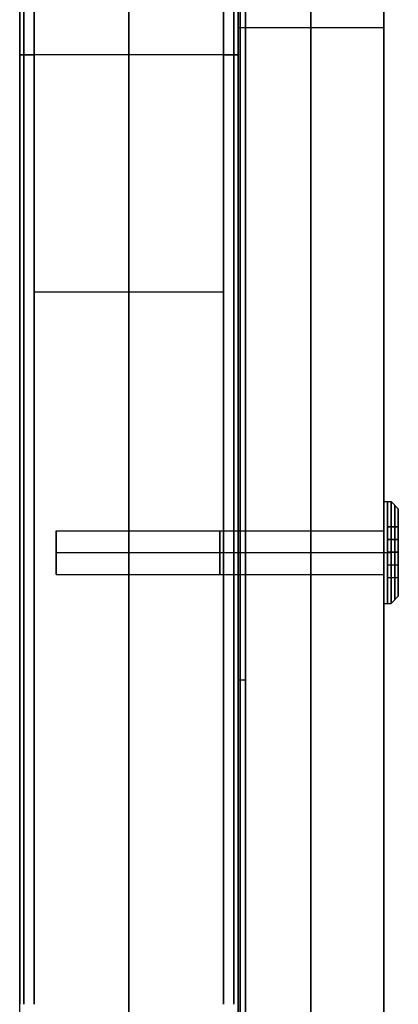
# Model space of a CAD drawing. Header units: millimetres. Extents: x 640 to 1340, y 0 to 450.
# Tile 2 of 17: x 640 to 692, y 90 to 225. Entities that reach past the tile are written whole.
import ezdxf

# ---------------------------------------------------------------- set-up
doc = ezdxf.new("R2010")
doc.units = ezdxf.units.MM
doc.header["$MEASUREMENT"] = 0
doc.layers.add('Little architect$Desk', color=7, linetype='Continuous', true_color=0x000000)

msp = doc.modelspace()

# ---------------------------------------------------------------- linework, layer by layer
at = {"layer": 'Little architect$Desk'}
for p, q in [((640, 368, 28), (640, 90, 28)), ((640, 90, 2), (640, 368, 2)), ((640, 90, 478), (640, 368, 478)), ((640, 90, 452), (640, 368, 452)), ((670, 368, 28), (670, 90, 28)), ((670, 90, 2), (670, 368, 2)), ((670, 90, 452), (670, 368, 452)), ((670, 90, 478), (670, 368, 478)), ((670, 236, 451), (670, 33, 451)), ((690.5, 155.51, 461), (690.5, 148.53, 461)), ((690.5, 152.02, 465.02), (690.5, 152.02, 456.98))]:
    msp.add_line(p, q, dxfattribs=at)
for points in [[(690, 155), (690, 159)], [(690, 159), (691, 159)], [(691, 159), (692, 158)], [(692, 158), (692, 155.51)], [(645, 152), (645, 155)], [(645, 155), (690, 155)], [(645, 152), (645, 155)], [(645, 155), (670, 155)], [(670, 155), (690, 155)], [(645, 152), (690, 152)], [(645, 152), (645, 149)], [(645, 152), (690, 152)], [(645, 152), (670, 152)], [(645, 152), (645, 149)], [(645, 152), (670, 152)], [(670, 152), (690, 152)], [(670, 152), (690, 152)], [(690, 152), (691, 152)], [(690, 152), (691, 152)], [(645, 149), (690, 149)], [(645, 149), (670, 149)], [(670, 149), (690, 149)], [(690, 149), (690, 145)], [(692, 146), (692, 148.53)], [(691, 145), (692, 146)], [(690, 145), (691, 145)]]:
    msp.add_lwpolyline(points, dxfattribs=at)
at = {"layer": 'Little architect$Desk', "extrusion": (1, 0, 0)}
for points in [[(152, 461), (152, 458)], [(152, 461), (152, 464)], [(152, 461), (152, 458)], [(152, 461), (152, 464)], [(152, 458), (152, 454)], [(152, 464), (152, 468)], [(152, 455), (152, 456.97)], [(152, 467), (152, 465.01)]]:
    msp.add_lwpolyline(points, dxfattribs=at)
at = {"layer": 'Little architect$Desk', "extrusion": (0, 1, 0)}
for points in [[(-691, 454), (-692, 455)], [(-691, 468), (-692, 467)]]:
    msp.add_lwpolyline(points, dxfattribs=at)
at = {"layer": 'Little architect$Desk', "extrusion": (1, 6.82232e-14, -7.55507e-14)}
for centre, radius in [((152, 461, 690), 7), ((152, 461, 691), 7), ((152, 461, 692), 6), ((152, 461, 645), 3), ((152, 461, 645), 3), ((152, 461, 690), 3), ((152, 461, 690), 3)]:
    msp.add_circle(centre, radius, dxfattribs=at)
at = {"layer": 'Little architect$Desk', "extrusion": (1, 1.13687e-13, -8.52651e-14)}
for centre, radius in [((152, 461, 690.5), 7), ((152, 461, 691.5), 6.5), ((152, 461, 690), 5), ((152, 461, 667.5), 3), ((152, 461, 667.5), 3), ((152, 461, 645), 1.5), ((152, 461, 645), 1.5)]:
    msp.add_circle(centre, radius, dxfattribs=at)
at = {"layer": 'Little architect$Desk'}
for points, degree in [([(680, 429, 469), (680, 225, 469), (680, 21, 469)], 2), ([(680, 21, 450), (680, 225, 450), (680, 429, 450)], 2), ([(640, 30, 15), (640, 225, 15), (640, 420, 15)], 2), ([(640, 2.71, 465), (640, 211.35, 465), (640, 420, 465)], 2), ([(655, 420, 30), (655, 225, 30), (655, 30, 30)], 2), ([(655, 30), (655, 225), (655, 420)], 2), ([(655, 420, 480), (655, 220, 480), (655, 20, 480)], 2), ([(670, 30, 15), (670, 225, 15), (670, 420, 15)], 2), ([(670, 2.71, 465), (670, 211.35, 465), (670, 420, 465)], 2), ([(655, 0, 450), (655, 198.5, 450), (655, 397, 450)], 2), ([(640.59, 90, 0.59), (640.59, 229, 0.59), (640.59, 368, 0.59)], 2), ([(640.59, 368, 29.41), (640.59, 229, 29.41), (640.59, 90, 29.41)], 2), ([(640.59, 90, 479.41), (640.59, 229, 479.41), (640.59, 368, 479.41)], 2), ([(640.59, 90, 450.59), (640.59, 229, 450.59), (640.59, 368, 450.59)], 2), ([(642, 90), (642, 229), (642, 368)], 2), ([(642, 368, 30), (642, 229, 30), (642, 90, 30)], 2), ([(642, 90, 450), (642, 229, 450), (642, 368, 450)], 2), ([(642, 90, 480), (642, 229, 480), (642, 368, 480)], 2), ([(668, 90), (668, 229), (668, 368)], 2), ([(668, 368, 30), (668, 229, 30), (668, 90, 30)], 2), ([(668, 90, 450), (668, 229, 450), (668, 368, 450)], 2), ([(668, 90, 480), (668, 229, 480), (668, 368, 480)], 2), ([(669.41, 90, 0.59), (669.41, 229, 0.59), (669.41, 368, 0.59)], 2), ([(669.41, 368, 29.41), (669.41, 229, 29.41), (669.41, 90, 29.41)], 2), ([(669.41, 90, 479.41), (669.41, 229, 479.41), (669.41, 368, 479.41)], 2), ([(669.41, 90, 450.59), (669.41, 229, 450.59), (669.41, 368, 450.59)], 2), ([(670, 154.6, 459.5), (670, 207, 459.5), (670, 259.4, 459.5)], 2), ([(690, 154.6, 459.5), (690, 207, 459.5), (690, 259.4, 459.5)], 2), ([(670, 236, 469), (670, 134.5, 469), (670, 33, 469)], 2), ([(670, 33, 478), (670, 134.5, 478), (670, 236, 478)], 2), ([(670, 33, 469), (670, 100.67, 469), (670, 168.33, 469), (670, 236, 469)], 3), ([(670.29, 236, 450.29), (670.29, 134.5, 450.29), (670.29, 33, 450.29)], 2), ([(670.29, 33, 478.71), (670.29, 134.5, 478.71), (670.29, 236, 478.71)], 2), ([(671, 236, 450), (671, 134.5, 450), (671, 33, 450)], 2), ([(671, 33, 479), (671, 134.5, 479), (671, 236, 479)], 2), ([(690, 33, 450), (690, 134.5, 450), (690, 236, 450)], 2), ([(690, 236, 469), (690, 134.5, 469), (690, 33, 469)], 2), ([(690, 224, 469), (680, 224, 469), (670, 224, 469)], 2), ([(670, 224, 451), (670, 224, 460), (670, 224, 469)], 2), ([(670, 224, 469), (670, 224, 473.5), (670, 224, 478)], 2), ([(690, 224, 450), (680.5, 224, 450), (671, 224, 450)], 2), ([(690, 224, 450), (690, 224, 459.5), (690, 224, 469)], 2), ([(640, 220.31, 2), (640, 220.31, 15), (640, 220.31, 28)], 2), ([(668, 220.31, 30), (655, 220.31, 30), (642, 220.31, 30)], 2), ([(668, 220.31), (655, 220.31), (642, 220.31)], 2), ([(670, 220.31, 2), (670, 220.31, 15), (670, 220.31, 28)], 2), ([(640, 187.73, 452), (640, 187.73, 465), (640, 187.73, 478)], 2), ([(668, 187.73, 480), (655, 187.73, 480), (642, 187.73, 480)], 2), ([(668, 187.73, 450), (655, 187.73, 450), (642, 187.73, 450)], 2), ([(670, 187.73, 452), (670, 187.73, 465), (670, 187.73, 478)], 2), ([(690.5, 155.52, 463), (690.5, 153.78, 464.02), (690.5, 152.04, 465.03)], 2), ([(690.5, 155.5, 458.97), (690.5, 155.51, 460.98), (690.5, 155.52, 463)], 2), ([(692, 155.52, 463), (691.25, 155.52, 463), (690.5, 155.52, 463)], 2), ([(692, 155.51, 460.98), (691.25, 155.51, 460.98), (690.5, 155.51, 460.98)], 2), ([(690.5, 152, 456.97), (690.5, 153.75, 457.97), (690.5, 155.5, 458.97)], 2), ([(692, 155.5, 458.97), (691.25, 155.5, 458.97), (690.5, 155.5, 458.97)], 2), ([(692, 155.52, 463), (692, 153.78, 464.02), (692, 152.04, 465.03)], 2), ([(692, 155.5, 458.97), (692, 155.51, 460.98), (692, 155.52, 463)], 2), ([(692, 152, 456.97), (692, 153.75, 457.97), (692, 155.5, 458.97)], 2), ([(692, 153.78, 464.02), (691.25, 153.78, 464.02), (690.5, 153.78, 464.02)], 2), ([(692, 153.75, 457.97), (691.25, 153.75, 457.97), (690.5, 153.75, 457.97)], 2), ([(690.5, 152.04, 465.03), (690.5, 150.29, 464.03), (690.5, 148.54, 463.03)], 2), ([(692, 152.04, 465.03), (691.25, 152.04, 465.03), (690.5, 152.04, 465.03)], 2), ([(690.5, 148.52, 459), (690.5, 150.26, 457.98), (690.5, 152, 456.97)], 2), ([(692, 152, 456.97), (691.25, 152, 456.97), (690.5, 152, 456.97)], 2), ([(692, 152.04, 465.03), (692, 150.29, 464.03), (692, 148.54, 463.03)], 2), ([(692, 148.52, 459), (692, 150.26, 457.98), (692, 152, 456.97)], 2), ([(692, 150.29, 464.03), (691.25, 150.29, 464.03), (690.5, 150.29, 464.03)], 2), ([(692, 150.26, 457.98), (691.25, 150.26, 457.98), (690.5, 150.26, 457.98)], 2), ([(670, 44.6, 459.5), (670, 97, 459.5), (670, 149.4, 459.5)], 2), ([(690, 44.6, 459.5), (690, 97, 459.5), (690, 149.4, 459.5)], 2), ([(690.5, 148.54, 463.03), (690.5, 148.53, 461.02), (690.5, 148.52, 459)], 2), ([(692, 148.54, 463.03), (691.25, 148.54, 463.03), (690.5, 148.54, 463.03)], 2), ([(692, 148.53, 461.02), (691.25, 148.53, 461.02), (690.5, 148.53, 461.02)], 2), ([(692, 148.52, 459), (691.25, 148.52, 459), (690.5, 148.52, 459)], 2), ([(692, 148.54, 463.03), (692, 148.53, 461.02), (692, 148.52, 459)], 2)]:
    msp.add_open_spline(points, degree=degree, dxfattribs=at)
for points, weights in [([(642, 220.31), (640, 220.31), (640, 220.31, 2)], [1, 0.707106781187, 1]), ([(642, 220.31, 30), (640, 220.31, 30), (640, 220.31, 28)], [1, 0.707106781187, 1]), ([(640, 220.31, 478), (640, 220.31, 480), (642, 220.31, 480)], [1, 0.707106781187, 1]), ([(642, 220.31, 450), (640, 220.31, 450), (640, 220.31, 452)], [1, 0.707106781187, 1]), ([(668, 220.31), (670, 220.31), (670, 220.31, 2)], [1, 0.707106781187, 1]), ([(668, 220.31, 30), (670, 220.31, 30), (670, 220.31, 28)], [1, 0.707106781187, 1]), ([(670, 220.31, 478), (670, 220.31, 480), (668, 220.31, 480)], [1, 0.707106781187, 1]), ([(668, 220.31, 450), (670, 220.31, 450), (670, 220.31, 452)], [1, 0.707106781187, 1]), ([(671, 134.5, 450), (670, 134.5, 450), (670, 134.5, 451)], [1, 0.707106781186, 1]), ([(671, 134.5, 479), (670, 134.5, 479), (670, 134.5, 478)], [1, 0.707106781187, 1])]:
    msp.add_rational_spline(points, weights, degree=2, dxfattribs=at)
for weights, knots in [([1, 0.707106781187, 1, 0.707106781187, 1, 0.707106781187, 1, 0.707106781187, 1], [0, 0, 0, 10.995574, 10.995574, 21.991149, 21.991149, 32.986723, 32.986723, 43.982297, 43.982297, 43.982297]), ([0.999999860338, 0.707106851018, 1, 0.707106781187, 1, 0.707106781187, 1, 0.707106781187, 1], [0, 0, 0, 10.995572, 10.995572, 21.991147, 21.991147, 32.986722, 32.986722, 43.982297, 43.982297, 43.982297])]:
    msp.add_rational_spline([(670, 152, 458), (670, 149, 458), (670, 149, 461), (670, 149, 464), (670, 152, 464), (670, 155, 464), (670, 155, 461), (670, 155, 458), (670, 152, 458)], weights, degree=2, knots=knots, dxfattribs=at)

doc.saveas('drawing.dxf')
